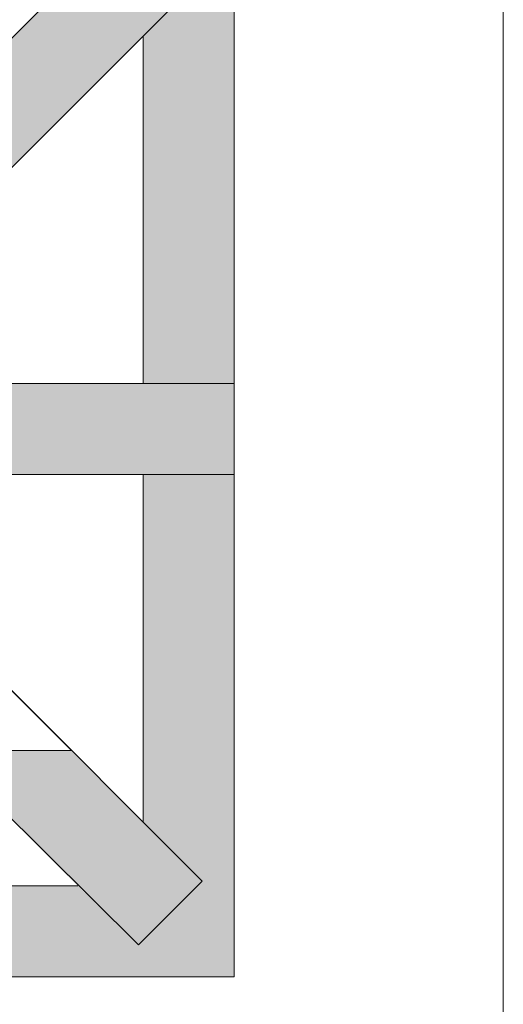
# Model space of a CAD drawing. Extents: x 3940905 to 4145695, y 925352 to 1109797.
# Tile 156 of 256: x 3954177 to 3954332, y 1099341 to 1099655. Entities that reach past the tile are written whole.
import ezdxf

# ---------------------------------------------------------------- set-up
doc = ezdxf.new("R2010")
doc.units = 0
doc.header["$LTSCALE"] = 750
doc.header["$MEASUREMENT"] = 0
doc.layers.add('CKD Equipments', color=252, linetype='CONTINUOUS', lineweight=0)

msp = doc.modelspace()

# ---------------------------------------------------------------- hatches: boundary and pattern name
at = {"layer": 'CKD Equipments', "true_color": 0x808080}
h = msp.add_hatch(color=8, dxfattribs=at)
h.paths.add_polyline_path([(3954152.66, 1099626.73), (3954235.6, 1099668.45), (3954194.39, 1099668.45)])
h.paths.add_polyline_path([(3954193.88, 1099626.73), (3954152.66, 1099626.73), (3954235.6, 1099668.45)])
at = {"layer": 'CKD Equipments', "true_color": 0xffffff}
h = msp.add_hatch(color=7, dxfattribs=at)
h.paths.add_polyline_path([(3954216.78, 1099649.62), (3954245.78, 1099668.45), (3954235.6, 1099668.45)])
h.paths.add_polyline_path([(3954245.78, 1099649.62), (3954216.78, 1099649.62), (3954245.78, 1099668.45)])
h = msp.add_hatch(color=7, dxfattribs=at)
h.paths.add_polyline_path([(3954216.78, 1099538.7), (3954245.78, 1099649.62), (3954216.78, 1099649.62)])
h.paths.add_polyline_path([(3954245.78, 1099538.7), (3954216.78, 1099538.7), (3954245.78, 1099649.62)])
at = {"layer": 'CKD Equipments', "true_color": 0x808080}
h = msp.add_hatch(color=8, dxfattribs=at)
h.paths.add_polyline_path([(3954173.02, 1099605.87), (3954193.88, 1099626.73), (3954152.66, 1099626.73)])
h.paths.add_polyline_path([(3954193.88, 1099626.73), (3954173.02, 1099605.87)], flags=16)
at = {"layer": 'CKD Equipments', "true_color": 0xff0000}
h = msp.add_hatch(color=1, dxfattribs=at)
h.paths.add_polyline_path([(3954141.98, 1099509.7), (3954193.88, 1099538.7), (3954141.98, 1099538.7)])
h.paths.add_polyline_path([(3954193.88, 1099509.7), (3954141.98, 1099509.7), (3954193.88, 1099538.7)])
at = {"layer": 'CKD Equipments', "true_color": 0x808080}
h = msp.add_hatch(color=8, dxfattribs=at)
h.paths.add_polyline_path([(3954193.88, 1099509.7), (3954245.78, 1099538.7), (3954193.88, 1099538.7)])
h.paths.add_polyline_path([(3954245.78, 1099509.7), (3954193.88, 1099509.7), (3954245.78, 1099538.7)])
at = {"layer": 'CKD Equipments', "true_color": 0xffffff}
h = msp.add_hatch(color=7, dxfattribs=at)
h.paths.add_polyline_path([(3954216.78, 1099398.78), (3954245.78, 1099509.7), (3954216.78, 1099509.7)])
h.paths.add_polyline_path([(3954245.78, 1099398.78), (3954216.78, 1099398.78), (3954245.78, 1099509.7)])
at = {"layer": 'CKD Equipments', "true_color": 0x808080}
h = msp.add_hatch(color=8, dxfattribs=at)
h.paths.add_polyline_path([(3954194.39, 1099379.95), (3954193.88, 1099421.68), (3954152.66, 1099421.68)])
h.paths.add_polyline_path([(3954235.6, 1099379.95), (3954194.39, 1099379.95), (3954193.88, 1099421.68)])
at = {"layer": 'CKD Equipments', "true_color": 0xffffff}
h = msp.add_hatch(color=7, dxfattribs=at)
h.paths.add_polyline_path([(3954235.6, 1099379.95), (3954245.78, 1099398.78), (3954216.78, 1099398.78)])
h.paths.add_polyline_path([(3954245.78, 1099379.95), (3954235.6, 1099379.95), (3954245.78, 1099398.78)])
at = {"layer": 'CKD Equipments', "true_color": 0x808080}
h = msp.add_hatch(color=8, dxfattribs=at)
h.paths.add_polyline_path([(3954215.25, 1099359.6), (3954235.6, 1099379.95), (3954194.39, 1099379.95)])
h.paths.add_polyline_path([(3954235.6, 1099379.95), (3954215.25, 1099359.6)], flags=16)
at = {"layer": 'CKD Equipments', "true_color": 0xffffff}
h = msp.add_hatch(color=7, dxfattribs=at)
h.paths.add_polyline_path([(3954234.07, 1099378.43), (3954245.78, 1099379.95), (3954235.6, 1099379.95)])
h.paths.add_polyline_path([(3954245.78, 1099378.43), (3954234.07, 1099378.43), (3954245.78, 1099379.95)])
h = msp.add_hatch(color=7, dxfattribs=at)
h.paths.add_polyline_path([(3954085.5, 1099359.6), (3954195.91, 1099378.43), (3954085.5, 1099378.43)])
h.paths.add_polyline_path([(3954215.25, 1099359.6), (3954085.5, 1099359.6), (3954195.91, 1099378.43)])
h = msp.add_hatch(color=7, dxfattribs=at)
h.paths.add_polyline_path([(3954215.25, 1099359.6), (3954245.78, 1099378.43), (3954234.07, 1099378.43)])
h.paths.add_polyline_path([(3954245.78, 1099359.6), (3954215.25, 1099359.6), (3954245.78, 1099378.43)])
h = msp.add_hatch(color=7, dxfattribs=at)
h.paths.add_polyline_path([(3954085.5, 1099349.42), (3954245.78, 1099359.6), (3954085.5, 1099359.6)])
h.paths.add_polyline_path([(3954245.78, 1099349.42), (3954085.5, 1099349.42), (3954245.78, 1099359.6)])

# ---------------------------------------------------------------- linework, layer by layer
at = {"layer": 'CKD Equipments', "color": 252, "true_color": 0x989898}
msp.add_line((3954331.73, 1099019.71), (3954331.73, 1099859.76), dxfattribs=at)
at = {"layer": 'CKD Equipments', "color": 8, "true_color": 0x808080}
for p, q in [((3954245.78, 1099699.49), (3954245.78, 1099349.42)), ((3954121.63, 1099595.69), (3954215.25, 1099689.31)), ((3954141.98, 1099574.83), (3954235.6, 1099668.45)), ((3954216.78, 1099649.62), (3954216.78, 1099538.7)), ((3954245.78, 1099538.7), (3954141.98, 1099538.7)), ((3954245.78, 1099509.7), (3954245.78, 1099538.7)), ((3954141.98, 1099509.7), (3954245.78, 1099509.7)), ((3954216.78, 1099509.7), (3954216.78, 1099398.78)), ((3954141.98, 1099473.58), (3954235.6, 1099379.95)), ((3954121.63, 1099452.71), (3954215.25, 1099359.6)), ((3954193.88, 1099421.68), (3954173.02, 1099442.54)), ((3954152.66, 1099421.68), (3954193.88, 1099421.68)), ((3954235.6, 1099379.95), (3954215.25, 1099359.6)), ((3954195.91, 1099378.43), (3954085.5, 1099378.43)), ((3954085.5, 1099378.43), (3954195.91, 1099378.43)), ((3954245.78, 1099349.42), (3953895.71, 1099349.42))]:
    msp.add_line(p, q, dxfattribs=at)

doc.saveas('drawing.dxf')
